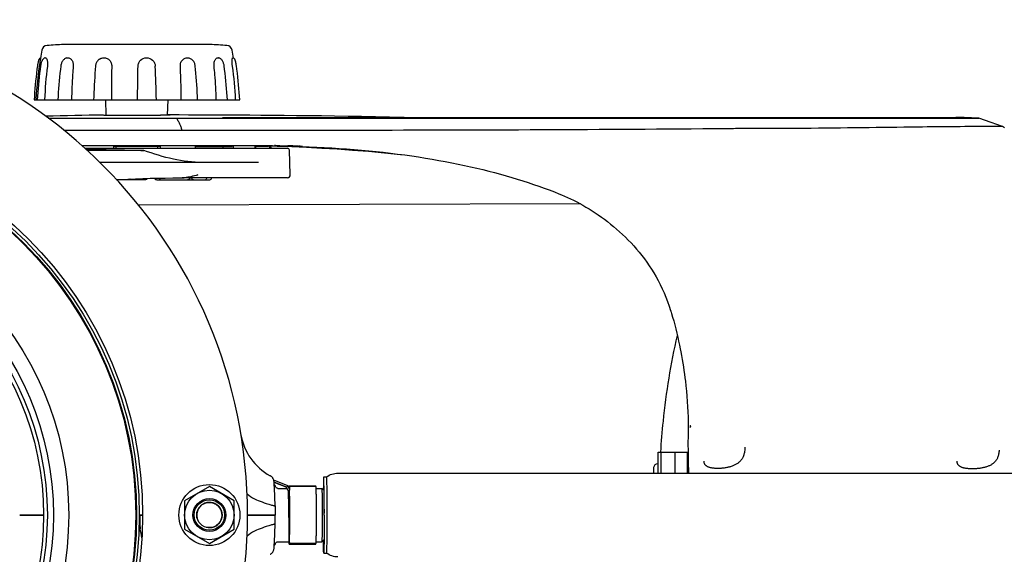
# Model space of a CAD drawing. Extents: x 0 to 594, y 0 to 420.
# Tile 9 of 64: x 222 to 266, y 79 to 102. Entities that reach past the tile are written whole.
import ezdxf

# ---------------------------------------------------------------- set-up
doc = ezdxf.new("R2010")
doc.units = 0
doc.header["$LTSCALE"] = 32.67
for name, color, linetype in [('101496_DXF_CONTINUOUS_LINE', 7, 'CONTINUOUS'), ('122590_DXF_CONTINUOUS_LINE', 7, 'CONTINUOUS'), ('123066_DXF_CONTINUOUS_LINE', 7, 'CONTINUOUS'), ('123067_DXF_CONTINUOUS_LINE', 7, 'CONTINUOUS'), ('123090_DXF_CONTINUOUS_LINE', 7, 'CONTINUOUS'), ('124030_DXF_CONTINUOUS_LINE', 7, 'CONTINUOUS'), ('124031_DXF_CONTINUOUS_LINE', 7, 'CONTINUOUS'), ('124311_DXF_CONTINUOUS_LINE', 7, 'CONTINUOUS'), ('124366_DXF_CONTINUOUS_LINE', 7, 'CONTINUOUS'), ('126056_DXF_CONTINUOUS_LINE', 7, 'CONTINUOUS'), ('126164_DXF_CONTINUOUS_LINE', 7, 'CONTINUOUS'), ('129694_DXF_CONTINUOUS_LINE', 7, 'CONTINUOUS'), ('9903861_DXF_CONTINUOUS_LIN', 7, 'CONTINUOUS'), ('9924078_DXF_CONTINUOUS_LIN', 7, 'CONTINUOUS'), ('G_GAS_SPRINGDXF_CONTINUOUS', 7, 'CONTINUOUS'), ('G_SPRING_CLIDXF_CONTINUOUS', 7, 'CONTINUOUS'), ('LOCK_NUT_M8_DXF_CONTINUOUS', 7, 'CONTINUOUS')]:
    doc.layers.add(name, color=color, linetype=linetype)

msp = doc.modelspace()

# ---------------------------------------------------------------- linework, layer by layer
at = {"layer": '101496_DXF_CONTINUOUS_LINE', "color": 7, "linetype": 'CONTINUOUS'}
for p, q in [((250.80095, 82.2687), (250.80095, 83.2037)), ((250.80095, 83.2037), (252.1167, 83.2037)), ((250.94413, 82.2687), (250.94413, 83.2037)), ((251.56651, 82.2687), (251.56651, 83.2037)), ((252.1167, 82.2687), (252.1167, 83.2037)), ((250.77557, 82.67816), (250.80095, 82.67816)), ((252.1167, 82.67816), (252.14875, 82.67816))]:
    msp.add_line(p, q, dxfattribs=at)
for centre, radius, start, end in [((250.77557, 82.50816), 0.17, 90, 177.206085), ((290.62431, 80.58263), 40.06523, 177.233569, 177.587813)]:
    msp.add_arc(centre, radius, start, end, dxfattribs=at)
msp.add_open_spline([(250.92235, 83.20547), (250.95317, 83.66487), (251.10144, 85.41171), (251.37139, 87.15029), (251.66287, 88.40981)], degree=3, knots=[0, 0, 0, 0, 0.26261893, 1, 1, 1, 1], dxfattribs=at)
at = {"layer": '122590_DXF_CONTINUOUS_LINE', "color": 7, "linetype": 'CONTINUOUS'}
for p, q in [((226.56199, 96.8887), (226.56199, 96.8462)), ((228.57416, 96.8462), (226.56199, 96.8462)), ((228.57416, 96.8887), (228.57416, 96.8462)), ((230.18287, 96.8462), (231.81884, 96.8462)), ((230.19096, 96.8887), (230.19096, 96.8462)), ((231.81884, 96.8887), (231.81884, 96.8462)), ((233.43987, 96.8462), (232.83321, 96.8462)), ((233.43987, 96.88238), (233.43987, 96.8462))]:
    msp.add_line(p, q, dxfattribs=at)
at = {"layer": '123066_DXF_CONTINUOUS_LINE', "color": 7, "linetype": 'CONTINUOUS'}
for p, q in [((230.83204, 101.39189), (224.30411, 101.39189)), ((222.98524, 98.92937), (232.15091, 98.92937)), ((226.19939, 98.24054), (226.18135, 98.92937)), ((228.9368, 98.24167), (228.95481, 98.92937))]:
    msp.add_line(p, q, dxfattribs=at)
for points in [[(223.26356, 100.78795), (223.26098, 100.78679), (223.25016, 100.78057), (223.24022, 100.77359), (223.2311, 100.76592), (223.22293, 100.75779), (223.21566, 100.74931), (223.20916, 100.7405), (223.20338, 100.73146), (223.19829, 100.72234), (223.1938, 100.71322), (223.18974, 100.70391), (223.18594, 100.69423), (223.18235, 100.6841), (223.1789, 100.67338), (223.17547, 100.66176), (223.17203, 100.64917), (223.16857, 100.6355), (223.16502, 100.62041), (223.16136, 100.60376), (223.15759, 100.58551), (223.15367, 100.56539), (223.14954, 100.54297), (223.14531, 100.51868), (223.14121, 100.49378), (223.13731, 100.46885), (223.13356, 100.44371), (223.13211, 100.43363)], [(223.4823, 100.79871), (223.4705, 100.79598), (223.45422, 100.7906), (223.43902, 100.78375), (223.4248, 100.77558), (223.411, 100.76584), (223.39757, 100.75441), (223.38469, 100.74136), (223.37208, 100.72627), (223.35955, 100.70863), (223.34733, 100.68844), (223.33574, 100.666), (223.32451, 100.6405), (223.31383, 100.61216), (223.30453, 100.58354), (223.29664, 100.55578), (223.28969, 100.52797), (223.28352, 100.49986), (223.27811, 100.47155), (223.27349, 100.44334), (223.27206, 100.43349)], [(224.44025, 100.79317), (224.417, 100.78605), (224.39165, 100.77565), (224.36646, 100.7624), (224.34214, 100.7466), (224.31911, 100.72856), (224.29727, 100.70817), (224.27655, 100.68526), (224.25704, 100.65971), (224.23917, 100.63201), (224.22336, 100.60303), (224.20944, 100.57268), (224.19735, 100.5409), (224.18734, 100.50846), (224.17949, 100.47576), (224.17373, 100.44272), (224.17216, 100.43069)], [(225.90406, 100.74132), (225.8953, 100.73554), (225.86992, 100.71674), (225.84607, 100.69584), (225.82366, 100.67262), (225.80288, 100.64717), (225.78418, 100.62011), (225.76775, 100.59176), (225.75341, 100.56187), (225.74132, 100.53069), (225.73175, 100.49886), (225.72478, 100.4667), (225.72038, 100.43419), (225.7196, 100.42488)], [(230.16698, 100.42777), (230.16556, 100.44062), (230.16019, 100.47367), (230.1524, 100.50627), (230.14219, 100.53835), (230.12963, 100.56964), (230.11489, 100.59967), (230.0981, 100.62821), (230.07932, 100.65519), (230.05858, 100.68034), (230.036, 100.70347), (230.01191, 100.72439), (229.98673, 100.74282), (229.96056, 100.75874), (229.9334, 100.77223), (229.91222, 100.78084)], [(231.45804, 100.43234), (231.45596, 100.44685), (231.45009, 100.4794), (231.44258, 100.5117), (231.43341, 100.54365), (231.42257, 100.57498), (231.41011, 100.60535), (231.39585, 100.63478), (231.37971, 100.6629), (231.36193, 100.68892), (231.34264, 100.71269), (231.32209, 100.73382), (231.30107, 100.75169), (231.28005, 100.76632), (231.25887, 100.77821), (231.23734, 100.78764), (231.21556, 100.79462), (231.20625, 100.79684)], [(232.00404, 100.43363), (232.00259, 100.44373), (231.99884, 100.46889), (231.99494, 100.49382), (231.99083, 100.51873), (231.98661, 100.54302), (231.98248, 100.56543), (231.97857, 100.58553), (231.9748, 100.60376), (231.97114, 100.62039), (231.96759, 100.63547), (231.96413, 100.64913), (231.9607, 100.66172), (231.95727, 100.67334), (231.95382, 100.68405), (231.95024, 100.69417), (231.94645, 100.70385), (231.94238, 100.71315), (231.93791, 100.72227), (231.93283, 100.73138), (231.92706, 100.74041), (231.92057, 100.74922), (231.91332, 100.75769), (231.90517, 100.76582), (231.89605, 100.7735), (231.88612, 100.78049), (231.87529, 100.78673), (231.86319, 100.79221), (231.84976, 100.7967), (231.83852, 100.79928)], [(223.13211, 100.43364), (223.11148, 100.28402), (223.08952, 100.11274), (223.06928, 99.94124), (223.05076, 99.76957), (223.03397, 99.59774), (223.01891, 99.42575), (223.00559, 99.25363), (222.99399, 99.08139), (222.9852, 98.92937)], [(223.27206, 100.43349), (223.25135, 100.28216), (223.22949, 100.11093), (223.20928, 99.93949), (223.19072, 99.76787), (223.17381, 99.59609), (223.15855, 99.42416), (223.14495, 99.25209), (223.13299, 99.07992), (223.12391, 98.92937)], [(224.17216, 100.43068), (224.15474, 100.2796), (224.13622, 100.10866), (224.11894, 99.93751), (224.1029, 99.76619), (224.08811, 99.59471), (224.07455, 99.42307), (224.06224, 99.2513), (224.05118, 99.07943), (224.04255, 98.92937)], [(225.71959, 100.42488), (225.70891, 100.27422), (225.69739, 100.10376), (225.68646, 99.93309), (225.67612, 99.76224), (225.66637, 99.59124), (225.6572, 99.42009), (225.64863, 99.2488), (225.64065, 99.0774), (225.63424, 98.92937)], [(230.27469, 98.92937), (230.267, 99.08025), (230.2574, 99.25188), (230.2469, 99.4234), (230.23549, 99.59478), (230.22318, 99.76601), (230.20997, 99.93708), (230.19586, 100.10798), (230.18084, 100.27867), (230.16698, 100.42777)], [(231.59944, 98.92937), (231.59026, 99.08163), (231.57849, 99.25367), (231.56526, 99.4256), (231.55056, 99.59739), (231.53441, 99.76902), (231.5168, 99.9405), (231.49773, 100.1118), (231.4772, 100.2829), (231.45805, 100.43234)], [(232.15095, 98.92937), (232.14216, 99.08139), (232.13057, 99.25363), (232.11724, 99.42575), (232.10218, 99.59774), (232.0854, 99.76957), (232.06688, 99.94124), (232.04664, 100.11274), (232.02467, 100.28402), (232.00405, 100.43364)]]:
    msp.add_lwpolyline(points, dxfattribs=at)
for centre, radius, start, end in [((240.03978, 98.03966), 17, 169.494148, 177), ((223.57549, 101.09287), 0.255, 93.772702, 169.494148), ((227.56808, 40.54533), 60.93404, 93.0705483, 93.7727016), ((227.56808, 40.54533), 60.93404, 86.2272984, 86.9294517), ((231.56067, 101.09287), 0.255, 10.505852, 86.227298), ((215.09638, 98.03966), 17, 9.303594, 10.505852), ((241.21113, 98.23314), 17.77272, 172.920815, 177.754918), ((61.10029, 93.73729), 167.41775, 1.7771825, 2.2888348), ((214.96211, 98.13809), 17.02163, 2.664464, 7.716023)]:
    msp.add_arc(centre, radius, start, end, dxfattribs=at)
for points, knots in [([(223.48231, 100.79871), (223.52572, 100.8067), (223.5643, 100.71425), (223.57672, 100.63579), (223.58404, 100.54304), (223.57997, 100.4722), (223.57392, 100.42346)], [0, 0, 0, 0, 0.32648928, 0.47257341, 0.63677651, 1, 1, 1, 1]), ([(224.44025, 100.79317), (224.45961, 100.79817), (224.4997, 100.80235), (224.57943, 100.7835), (224.66781, 100.71116), (224.72541, 100.57789), (224.73263, 100.47586), (224.72834, 100.42346)], [0, 0, 0, 0, 0.11047399, 0.21803837, 0.44553244, 0.7095599, 1, 1, 1, 1]), ([(225.90406, 100.74132), (225.94645, 100.76846), (226.01179, 100.79402), (226.07926, 100.79936), (226.09643, 100.79937)], [0, 0, 0, 0, 0.74556056, 1, 1, 1, 1]), ([(226.09644, 100.79937), (226.14322, 100.79938), (226.23792, 100.7787), (226.35593, 100.69418), (226.43066, 100.56843), (226.44634, 100.47155), (226.44522, 100.42346)], [0, 0, 0, 0, 0.24704643, 0.49509044, 0.74600441, 1, 1, 1, 1]), ([(227.61656, 100.42346), (227.61715, 100.47203), (227.6379, 100.57015), (227.74704, 100.73612), (227.99769, 100.84173), (228.24748, 100.73517), (228.35939, 100.57018), (228.38254, 100.47212), (228.38448, 100.42346)], [0, 0, 0, 0, 0.12446973, 0.24974671, 0.49867359, 0.74878607, 0.87521411, 1, 1, 1, 1]), ([(229.50352, 100.42346), (229.50065, 100.48028), (229.5174, 100.59385), (229.6098, 100.73414), (229.73283, 100.79643), (229.83666, 100.802), (229.88793, 100.78982), (229.91222, 100.78084)], [0, 0, 0, 0, 0.266033, 0.51952244, 0.75710311, 0.87889675, 1, 1, 1, 1]), ([(231.00714, 100.42346), (231.00193, 100.47389), (231.00328, 100.56987), (231.03457, 100.68196), (231.07943, 100.74852), (231.11746, 100.78206), (231.16091, 100.8004), (231.1917, 100.79992), (231.20625, 100.79684)], [0, 0, 0, 0, 0.31676143, 0.59440624, 0.71176689, 0.81383807, 0.9071185, 1, 1, 1, 1]), ([(231.82961, 100.42346), (231.82312, 100.47138), (231.81417, 100.5603), (231.81151, 100.66567), (231.81514, 100.73362), (231.8212, 100.76838), (231.82547, 100.7894), (231.83486, 100.79992), (231.83852, 100.79928)], [0, 0, 0, 0, 0.37860755, 0.69963693, 0.82278715, 0.9131962, 0.97094142, 1, 1, 1, 1]), ([(224.72833, 100.42347), (224.71818, 100.29948), (224.68152, 99.80213), (224.66082, 99.3036), (224.65422, 98.92937)], [0, 0, 0, 0, 0.24945264, 1, 1, 1, 1]), ([(226.44521, 100.42347), (226.44232, 100.29941), (226.43269, 99.80145), (226.43073, 99.30333), (226.43351, 98.92937)], [0, 0, 0, 0, 0.24914054, 1, 1, 1, 1]), ([(227.59175, 98.92937), (227.59438, 99.05421), (227.60431, 99.55222), (227.61204, 100.05026), (227.61657, 100.42347)], [0, 0, 0, 0, 0.25069628, 1, 1, 1, 1]), ([(229.54403, 98.92937), (229.54355, 99.05422), (229.53875, 99.55244), (229.5224, 100.05056), (229.50353, 100.42347)], [0, 0, 0, 0, 0.25058828, 1, 1, 1, 1]), ([(231.10495, 98.92937), (231.09449, 99.30376), (231.06655, 99.80251), (231.01996, 100.2995), (231.00716, 100.42347)], [0, 0, 0, 0, 0.75033488, 1, 1, 1, 1])]:
    msp.add_open_spline(points, degree=3, knots=knots, dxfattribs=at)
at = {"layer": '123067_DXF_CONTINUOUS_LINE', "color": 7, "linetype": 'CONTINUOUS'}
for p, q in [((224.33808, 101.39189), (224.33808, 101.40935)), ((224.33808, 101.40935), (230.79808, 101.40935)), ((224.58918, 101.39189), (224.58976, 101.40935)), ((224.58976, 101.40935), (224.58959, 101.39189)), ((229.04627, 101.40935), (229.04763, 101.39189)), ((229.04742, 101.39189), (229.04627, 101.40935)), ((230.13863, 101.39189), (230.13956, 101.40935)), ((230.79762, 101.39189), (230.79808, 101.40935))]:
    msp.add_line(p, q, dxfattribs=at)
at = {"layer": '123090_DXF_CONTINUOUS_LINE', "color": 7, "linetype": 'CONTINUOUS'}
for p, q in [((233.72702, 80.80591), (233.73058, 80.3987)), ((227.82308, 80.3987), (227.67008, 80.3987)), ((227.67008, 80.3987), (227.82308, 80.3987)), ((233.15664, 80.3987), (232.49681, 80.3987)), ((232.49681, 80.3987), (233.15664, 80.3987)), ((233.73057, 80.3987), (233.15664, 80.3987)), ((233.15664, 80.3987), (233.73057, 80.3987)), ((233.72702, 79.99149), (233.73058, 80.3987))]:
    msp.add_line(p, q, dxfattribs=at)
for points in [[(233.68382, 81.87505), (233.68212, 81.89376), (233.67888, 81.91514), (233.67428, 81.93628), (233.66835, 81.95708), (233.66112, 81.97746), (233.6526, 81.99734), (233.64283, 82.01663), (233.63186, 82.03527), (233.61972, 82.05317), (233.60647, 82.07027), (233.59216, 82.08648), (233.57685, 82.10176), (233.5606, 82.11603), (233.54347, 82.12923), (233.52554, 82.14133), (233.50688, 82.15225)], [(233.14909, 80.98479), (233.14978, 80.98456), (233.15046, 80.98431), (233.15115, 80.98406), (233.15183, 80.98378), (233.1525, 80.9835), (233.15318, 80.9832)], [(233.15318, 79.8142), (233.15251, 79.8139), (233.15183, 79.81362), (233.15115, 79.81334), (233.15047, 79.81309), (233.14978, 79.81284), (233.14909, 79.81261)], [(233.50688, 78.64514), (233.52554, 78.65607), (233.54347, 78.66816), (233.5606, 78.68137), (233.57685, 78.69564), (233.59216, 78.71092), (233.60647, 78.72713), (233.61972, 78.74423), (233.63186, 78.76213), (233.64283, 78.78077), (233.6526, 78.80006), (233.66112, 78.81994), (233.66835, 78.84032), (233.67428, 78.86112), (233.67888, 78.88226), (233.68212, 78.90364), (233.68382, 78.92235)]]:
    msp.add_lwpolyline(points, dxfattribs=at)
for centre, radius, start, end in [((234.72213, 84.39405), 2.55, 189.327844, 241.530537), ((210.39808, 80.3987), 23.3325, 1, 3.627774), ((210.39808, 80.3987), 23.3325, 356.372226, 359), ((209.38897, 75.85159), 18.73908, 10.858494, 12.108257)]:
    msp.add_arc(centre, radius, start, end, dxfattribs=at)
for points, knots in [([(232.47642, 81.34522), (232.57774, 81.25581), (232.79523, 81.11482), (233.03437, 81.02193), (233.14909, 80.98479)], [0, 0, 0, 0, 0.52844754, 1, 1, 1, 1]), ([(233.15318, 80.9832), (233.19425, 80.96458), (233.27312, 80.93233), (233.38635, 80.8935), (233.48543, 80.86412), (233.5685, 80.84217), (233.62728, 80.82805), (233.66515, 80.81932), (233.68704, 80.81461), (233.70306, 80.81071), (233.71701, 80.80866), (233.72096, 80.80619), (233.72763, 80.80647), (233.72702, 80.80591)], [0, 0, 0, 0, 0.22483729, 0.42437017, 0.59660987, 0.73990332, 0.85284344, 0.89757564, 0.93432516, 0.96300385, 0.98354028, 0.99588106, 1, 1, 1, 1]), ([(227.68954, 80.3987), (227.69114, 80.34729), (227.69409, 80.24448), (227.69743, 80.11594), (227.70013, 80.01312), (227.70286, 79.93601), (227.70508, 79.85906), (227.71251, 79.80786), (227.71116, 79.78228)], [0, 0, 0, 0, 0.25013124, 0.5002627, 0.62532841, 0.75039394, 0.87545279, 1, 1, 1, 1]), ([(233.72702, 79.99149), (233.72642, 79.99206), (233.72269, 79.98959), (233.71592, 79.98978), (233.70356, 79.98621), (233.68684, 79.98298), (233.66522, 79.97801), (233.62723, 79.96941), (233.56852, 79.9552), (233.48542, 79.93329), (233.38635, 79.90389), (233.27311, 79.86507), (233.19425, 79.83282), (233.15318, 79.8142)], [0, 0, 0, 0, 0.00411894, 0.01645972, 0.03699615, 0.06567484, 0.10242436, 0.14715655, 0.26009665, 0.40339007, 0.57562972, 0.77516264, 1, 1, 1, 1]), ([(233.14909, 79.81261), (233.03437, 79.77547), (232.79524, 79.68258), (232.57775, 79.5416), (232.47643, 79.45219)], [0, 0, 0, 0, 0.47155546, 1, 1, 1, 1])]:
    msp.add_open_spline(points, degree=3, knots=knots, dxfattribs=at)
at = {"layer": '124030_DXF_CONTINUOUS_LINE', "color": 7, "linetype": 'CONTINUOUS'}
for p, q in [((223.61462, 98.11099), (229.32282, 98.11099)), ((226.09338, 98.24054), (228.61256, 98.24054)), ((228.72751, 98.24065), (228.63645, 98.24055)), ((228.80311, 98.24086), (228.72751, 98.24065)), ((228.86588, 98.24115), (228.80311, 98.24086)), ((228.91788, 98.24151), (228.86588, 98.24115)), ((228.96032, 98.24191), (228.91788, 98.24151)), ((228.99375, 98.24235), (228.96032, 98.24191)), ((229.01496, 98.24272), (228.99375, 98.24235)), ((229.02681, 98.24298), (229.01496, 98.24272)), ((229.03437, 98.24319), (229.02681, 98.24298)), ((229.03894, 98.24333), (229.03437, 98.24319)), ((229.04204, 98.24344), (229.03894, 98.24333)), ((229.04407, 98.24353), (229.04204, 98.24344)), ((229.0457, 98.2436), (229.04407, 98.24353)), ((229.04665, 98.24365), (229.0457, 98.2436)), ((229.04735, 98.24369), (229.04665, 98.24365)), ((229.04768, 98.24371), (229.04735, 98.24369)), ((229.04788, 98.24372), (229.04768, 98.24371)), ((229.04793, 98.24373), (229.04792, 98.24373)), ((229.32282, 98.11099), (231.85852, 98.11108)), ((231.38688, 98.13968), (264.07737, 98.13968)), ((231.85852, 98.11108), (252.55173, 98.11116)), ((231.86353, 98.11108), (253.51352, 98.11111)), ((239.48737, 98.13968), (238.82913, 98.15316)), ((253.51352, 98.11111), (256.90724, 98.11104)), ((256.90724, 98.11104), (257.01734, 98.11098)), ((257.01734, 98.11098), (258.2196, 98.11094)), ((257.01734, 98.11098), (257.56535, 98.11093)), ((257.56535, 98.11093), (264.9278, 98.1118)), ((263.55954, 98.11159), (263.77053, 98.11164)), ((263.77053, 98.11164), (264.61342, 98.11182)), ((264.44617, 98.13969), (264.07737, 98.13968)), ((265.10673, 98.11162), (264.44619, 98.13968)), ((264.73412, 98.11182), (265.10673, 98.11162)), ((264.9278, 98.1118), (265.08702, 98.11169)), ((265.1046, 98.11164), (265.10672, 98.11162)), ((265.65757, 97.91813), (265.10676, 98.11162)), ((266.16453, 97.74019), (265.65757, 97.91813)), ((229.58868, 97.57071), (232.34237, 97.57076)), ((232.34237, 97.57076), (232.34801, 97.57077)), ((253.30424, 97.64389), (253.71129, 97.64729)), ((256.5832, 97.65548), (256.6887, 97.65516)), ((266.16455, 97.74016), (266.16494, 97.73996)), ((225.11105, 96.8887), (232.82178, 96.8887)), ((233.77573, 96.87715), (233.7576, 96.87747)), ((233.77578, 96.87715), (233.79487, 96.87682)), ((233.79487, 96.87682), (233.80777, 96.87658)), ((233.80763, 96.87659), (233.82216, 96.87633)), ((234.82924, 96.84909), (234.7787, 96.85088)), ((227.9496, 95.3587), (226.66344, 95.3587)), ((228.45751, 95.3587), (230.81597, 95.3587)), ((251.36021, 89.52874), (251.36819, 89.50331)), ((251.36819, 89.50331), (251.37766, 89.4728)), ((251.37766, 89.4728), (251.38705, 89.44219)), ((251.38705, 89.44219), (251.40337, 89.38808)), ((252.1516, 84.32237), (252.1518, 84.29733)), ((252.1518, 84.29733), (252.15179, 84.26969)), ((252.14185, 83.88259), (252.13843, 83.79274)), ((252.14416, 83.94512), (252.14185, 83.88259)), ((252.14637, 84.00981), (252.14416, 83.94512)), ((252.15179, 84.26969), (252.15166, 84.24865)), ((252.13351, 83.55005), (252.13865, 83.2762)), ((252.13843, 83.79274), (252.13638, 83.73537)), ((266.00685, 83.29232), (266.00685, 83.29225))]:
    msp.add_line(p, q, dxfattribs=at)
for points in [[(228.63645, 98.24055), (228.61856, 98.24054), (228.61256, 98.24054)], [(238.82913, 98.15316), (238.20269, 98.16498), (237.58624, 98.17572), (236.98007, 98.18544), (236.38374, 98.1942), (235.80112, 98.20202), (235.23307, 98.20897), (234.67831, 98.21513), (234.13768, 98.22055), (233.61157, 98.22531), (233.09923, 98.22945), (232.59995, 98.23306), (232.11373, 98.23616), (231.64048, 98.23882), (231.1796, 98.24106), (230.73109, 98.24295), (230.29476, 98.2445), (229.86973, 98.24576), (229.456, 98.24676), (228.93695, 98.24769)], [(258.2196, 98.11094), (258.38536, 98.11095), (258.55163, 98.11095), (258.71828, 98.11096), (258.8852, 98.11096), (259.05213, 98.11097), (259.21895, 98.11098), (259.38554, 98.11099), (259.55162, 98.111), (259.71701, 98.11101), (259.88163, 98.11102), (260.04546, 98.11103), (260.20843, 98.11105), (260.37035, 98.11106), (260.53102, 98.11108), (260.69026, 98.11109), (260.84803, 98.11111), (262.72451, 98.11141)], [(262.72451, 98.11141), (262.85241, 98.11143), (262.97751, 98.11146), (263.09983, 98.11149), (263.21929, 98.11151), (263.33578, 98.11154), (263.44923, 98.11156), (263.55954, 98.11159)], [(224.30866, 97.57072), (229.75934, 97.57067), (229.92859, 97.57064), (230.09633, 97.57062), (230.58924, 97.57059)], [(230.58924, 97.57059), (230.74932, 97.57058), (230.90713, 97.57058), (231.06264, 97.57058), (231.21576, 97.57058), (231.36637, 97.5706), (231.51437, 97.57061), (231.65966, 97.57063), (232.21198, 97.57073)], [(266.24181, 97.67125), (266.16491, 97.73999)], [(232.82106, 96.88789), (233.02167, 96.8867), (233.21625, 96.88501), (233.41182, 96.88278), (233.60834, 96.87998), (233.7576, 96.87747)], [(233.53018, 96.8633), (233.82349, 96.85605), (234.47269, 96.83451)], [(234.47269, 96.83451), (235.13353, 96.80676), (235.80574, 96.77235), (236.48905, 96.73085), (237.18312, 96.68184), (237.88757, 96.6249), (238.60199, 96.55963), (239.32595, 96.48565), (239.36276, 96.48149)], [(234.82924, 96.84909), (234.91927, 96.84583), (235.25228, 96.83255), (235.58567, 96.81724), (235.91915, 96.79985), (236.2523, 96.78032), (236.58491, 96.75863), (236.91675, 96.73471), (237.24741, 96.70856), (237.57664, 96.68015), (237.90425, 96.64947), (238.22978, 96.61652), (238.55304, 96.58132), (238.8738, 96.54388), (239.19164, 96.50423), (239.5063, 96.46241), (239.81763, 96.41846), (240.12535, 96.37243), (240.4291, 96.3244), (240.72885, 96.27442), (241.02484, 96.22246), (241.31685, 96.16861), (241.60475, 96.11292), (241.88889, 96.05536), (242.16909, 95.99601), (242.44523, 95.93493), (242.71777, 95.87205), (242.98653, 95.80746), (243.25141, 95.74121), (243.51294, 95.67322), (243.77099, 95.60353), (244.02542, 95.53223), (244.27678, 95.45919), (244.52494, 95.38446), (244.76979, 95.30812), (245.01186, 95.23001), (245.25105, 95.15019), (245.48722, 95.06871), (245.72094, 94.9854), (245.95231, 94.90022), (246.18098, 94.8133), (246.38376, 94.73389)], [(246.38376, 94.73389), (246.49395, 94.68915), (246.62978, 94.6313), (246.76604, 94.57028), (246.90254, 94.50617), (247.03927, 94.43898), (247.17633, 94.36862), (247.31361, 94.29514), (247.451, 94.21857), (247.58858, 94.13879), (247.72622, 94.05581), (247.86378, 93.96964), (248.00132, 93.88016), (248.13868, 93.78735), (248.27573, 93.69123), (248.41248, 93.59163), (248.5488, 93.48852), (248.68448, 93.38192), (248.81939, 93.27178), (248.95342, 93.15799), (249.08631, 93.04062), (249.21769, 92.91981), (249.34737, 92.79558), (249.4752, 92.66789), (249.60087, 92.53688), (249.72413, 92.40264), (249.84492, 92.26505), (249.96325, 92.12391), (250.07894, 91.97926), (250.19185, 91.83103), (250.30206, 91.67891), (250.40939, 91.52285), (250.51367, 91.36284), (250.61492, 91.19853), (250.71297, 91.0299), (250.80765, 90.85693), (250.89896, 90.67929), (250.98669, 90.49697), (251.07057, 90.30993), (251.15052, 90.1178), (251.22645, 89.92041), (251.29826, 89.71783), (251.36021, 89.52874)], [(251.40337, 89.38808), (251.44903, 89.2324), (251.49893, 89.05549), (251.547, 88.87765), (251.59322, 88.69896), (251.63758, 88.51951), (251.68006, 88.33939), (251.72065, 88.15869), (251.75936, 87.97748), (251.79206, 87.81667)], [(251.79206, 87.81667), (251.8198, 87.67398), (251.8505, 87.50839), (251.87964, 87.34262), (251.90725, 87.17674), (251.93331, 87.01081), (251.95785, 86.84488), (251.98087, 86.67901), (252.00238, 86.51329), (252.01976, 86.37025)], [(252.01976, 86.37025), (252.04304, 86.16271), (252.06643, 85.93012), (252.08701, 85.6971), (252.10479, 85.46381), (252.11977, 85.23039), (252.13195, 84.99699), (252.14135, 84.76374), (252.14799, 84.53079), (252.1516, 84.3224)], [(252.15166, 84.24864), (252.15129, 84.21726), (252.15072, 84.18127), (252.15004, 84.14586), (252.14925, 84.111), (252.14836, 84.07671), (252.1474, 84.04298), (252.14637, 84.00981)], [(252.13638, 83.73537), (252.13547, 83.70739), (252.13468, 83.6799), (252.13402, 83.65282), (252.13353, 83.62616), (252.13325, 83.60004), (252.13322, 83.57446), (252.13351, 83.55006)], [(254.67776, 83.4332), (254.67587, 83.38553), (254.67231, 83.33438), (254.66721, 83.28525), (254.66059, 83.23815), (254.65248, 83.19305), (254.6429, 83.14994), (254.63191, 83.10881), (254.61954, 83.06963), (254.61218, 83.04895)], [(252.13865, 83.2762), (252.14391, 82.97577), (252.14879, 82.67558), (252.15327, 82.37565), (252.15473, 82.2687)], [(254.61219, 83.04898), (254.60649, 83.03399), (254.59282, 83.00127), (254.578, 82.96981), (254.56203, 82.93961), (254.54495, 82.91064), (254.52673, 82.88283), (254.5074, 82.85616), (254.48699, 82.83063), (254.46548, 82.80617), (254.44289, 82.78275), (254.41927, 82.76039), (254.39461, 82.73904), (254.36897, 82.71868), (254.34239, 82.69931), (254.31489, 82.6809), (254.28654, 82.66344), (254.2574, 82.64692), (254.2275, 82.63132), (254.19694, 82.61661), (254.16578, 82.60279), (254.13401, 82.58981), (254.10171, 82.57764), (254.06896, 82.56628), (254.03571, 82.55566), (254.00203, 82.54579), (253.968, 82.53664), (253.93356, 82.52817), (253.89877, 82.52037), (253.86372, 82.51324), (253.82834, 82.50674), (253.79268, 82.50087), (253.75684, 82.49562), (253.72088, 82.491), (253.68486, 82.48699), (253.64887, 82.4836), (253.613, 82.48082), (253.57733, 82.47864), (253.54193, 82.47707), (253.5069, 82.4761), (253.47231, 82.47572), (253.43822, 82.47592), (253.40472, 82.47671), (253.37189, 82.47808), (253.33977, 82.48001), (253.30842, 82.48252), (253.27791, 82.48558), (253.24828, 82.4892), (253.21959, 82.49337), (253.19189, 82.49808), (253.16521, 82.50332), (253.13959, 82.50909), (253.1151, 82.51536), (253.09173, 82.52214), (253.06934, 82.52948), (253.04801, 82.53735), (253.02775, 82.54576), (253.00846, 82.55479), (252.9902, 82.56442), (252.97302, 82.57467), (252.95687, 82.58562), (252.9418, 82.59728), (252.92786, 82.60966), (252.91505, 82.62283), (252.9034, 82.63683), (252.8929, 82.65172), (252.8835, 82.66771), (252.87521, 82.68489), (252.86807, 82.70334), (252.8621, 82.72322), (252.85733, 82.74464), (252.85384, 82.76758), (252.85167, 82.79194), (252.85099, 82.80769)], [(266.00685, 83.29224), (266.00391, 83.24402), (265.99952, 83.19879), (265.99366, 83.15549), (265.98634, 83.11412), (265.97761, 83.07465), (265.96751, 83.03707), (265.95609, 83.00133), (265.94341, 82.96741), (265.93632, 82.95044)], [(265.93634, 82.95049), (265.93051, 82.9374), (265.91627, 82.90819), (265.9009, 82.88022), (265.88443, 82.85352), (265.8669, 82.82802), (265.84827, 82.80362), (265.82856, 82.78029), (265.80781, 82.75803), (265.78598, 82.73674), (265.76312, 82.71642), (265.73925, 82.69707), (265.71438, 82.67861), (265.68854, 82.66106), (265.66178, 82.64439), (265.63412, 82.62856), (265.60559, 82.61357), (265.57626, 82.59942), (265.54616, 82.58605), (265.51534, 82.57346), (265.48387, 82.56164), (265.45176, 82.55056), (265.41906, 82.54019), (265.38585, 82.53053), (265.35211, 82.52154), (265.31792, 82.5132), (265.28333, 82.50551), (265.24832, 82.49844), (265.21296, 82.49197), (265.17732, 82.48611), (265.14137, 82.48082), (265.10515, 82.47609), (265.06875, 82.47194), (265.03223, 82.46834), (264.99564, 82.4653), (264.95906, 82.46281), (264.9226, 82.46087), (264.88633, 82.45948), (264.85032, 82.45863), (264.81468, 82.45833), (264.77948, 82.45856), (264.74478, 82.45933), (264.71067, 82.46063), (264.67723, 82.46246), (264.64452, 82.46481), (264.61258, 82.46768), (264.58147, 82.47106), (264.55125, 82.47496), (264.52196, 82.47937), (264.49365, 82.48429), (264.46636, 82.4897), (264.44012, 82.49561), (264.41502, 82.502), (264.39103, 82.50886), (264.36805, 82.51624), (264.34614, 82.52413), (264.32531, 82.53252), (264.30544, 82.54149), (264.28657, 82.55105), (264.26878, 82.5612), (264.25198, 82.57202), (264.23621, 82.58355), (264.22155, 82.59577), (264.20801, 82.60876), (264.19562, 82.62255), (264.18439, 82.63718), (264.17426, 82.65282), (264.16525, 82.66955), (264.15739, 82.68747), (264.15065, 82.7068), (264.14507, 82.72767), (264.14074, 82.7501), (264.13771, 82.77412), (264.13614, 82.79702)]]:
    msp.add_lwpolyline(points, dxfattribs=at)
for centre, radius, start, end in [((227.56808, -37.8363), 136.085, 90.6275451, 91.708921), ((228.84976, 87.42094), 10.82657, 89.232183, 89.53766), ((255.55864, 262.68452), 165.03323, 270.3923334, 270.6085545), ((233.70282, 72.06353), 24.81505, 87.59397, 88.620211), ((230.81597, 95.4437), 0.085, 270, 358.5)]:
    msp.add_arc(centre, radius, start, end, dxfattribs=at)
for points, knots in [([(229.58868, 97.57071), (229.57105, 97.61617), (229.53314, 97.70606), (229.48137, 97.84454), (229.41488, 97.98263), (229.35476, 98.06788), (229.32282, 98.11099)], [0, 0, 0, 0, 0.24203034, 0.48400258, 0.73374402, 1, 1, 1, 1]), ([(232.34801, 97.57077), (233.86133, 97.57131), (240.84677, 97.57582), (247.83233, 97.59379), (253.30424, 97.64389)], [0, 0, 0, 0, 0.21663799, 1, 1, 1, 1]), ([(253.71129, 97.64729), (253.95362, 97.64916), (254.91091, 97.65543), (255.86823, 97.65707), (256.5832, 97.65548)], [0, 0, 0, 0, 0.25314373, 1, 1, 1, 1]), ([(257.31147, 97.6606), (258.17495, 97.67037), (259.86352, 97.68941), (262.67048, 97.72618), (264.61414, 97.74535), (265.73269, 97.74475)], [0, 0, 0, 0, 0.30761004, 0.60154666, 1, 1, 1, 1]), ([(265.73269, 97.74475), (265.7936, 97.74471), (265.89908, 97.74449), (266.02059, 97.74405), (266.09279, 97.74299), (266.12811, 97.74266), (266.15038, 97.74118), (266.16143, 97.74127), (266.16453, 97.74019)], [0, 0, 0, 0, 0.42309149, 0.73270862, 0.84359688, 0.92507579, 0.97720688, 1, 1, 1, 1]), ([(233.7576, 96.87747), (233.74613, 96.87768), (233.73432, 96.87786), (233.69777, 96.87878), (233.74348, 96.87933), (233.76706, 96.87909), (233.79602, 96.87904), (233.80907, 96.87897)], [0, 0, 0, 0, 0.22862869, 0.32911169, 0.47466118, 0.74000018, 1, 1, 1, 1]), ([(233.80907, 96.87897), (233.85027, 96.87875), (234.01405, 96.87733), (234.17781, 96.87439), (234.30036, 96.87138)], [0, 0, 0, 0, 0.25154869, 1, 1, 1, 1]), ([(233.82216, 96.87633), (233.89848, 96.87495), (234.21734, 96.86857), (234.53614, 96.8595), (234.77856, 96.85089)], [0, 0, 0, 0, 0.23937468, 1, 1, 1, 1]), ([(234.74458, 96.8567), (234.77269, 96.85551), (234.8341, 96.85282), (234.88272, 96.85009), (234.9717, 96.84577), (234.9089, 96.84585), (234.87644, 96.84759), (234.84421, 96.84856), (234.82924, 96.84909)], [0, 0, 0, 0, 0.25574724, 0.5083232, 0.62860615, 0.72542873, 0.86377447, 1, 1, 1, 1]), ([(227.1989, 95.38757), (227.19512, 95.38277), (227.17994, 95.36711), (227.15753, 95.3587), (227.14191, 95.3587)], [0, 0, 0, 0, 0.28127582, 1, 1, 1, 1]), ([(227.27075, 95.39054), (227.26604, 95.38517), (227.24591, 95.36711), (227.21801, 95.3587), (227.19829, 95.3587)], [0, 0, 0, 0, 0.26574207, 1, 1, 1, 1]), ([(227.93321, 95.41409), (227.92813, 95.39782), (227.91059, 95.36986), (227.8795, 95.3587), (227.86598, 95.3587)], [0, 0, 0, 0, 0.55778049, 1, 1, 1, 1]), ([(228.04168, 95.41716), (228.0347, 95.39852), (228.00643, 95.36785), (227.96773, 95.3587), (227.9496, 95.3587)], [0, 0, 0, 0, 0.52339808, 1, 1, 1, 1]), ([(228.35439, 95.42488), (228.36033, 95.4038), (228.39286, 95.36841), (228.43648, 95.3587), (228.45751, 95.3587)], [0, 0, 0, 0, 0.51015013, 1, 1, 1, 1]), ([(228.56893, 95.42932), (228.57116, 95.40994), (228.58079, 95.3773), (228.61156, 95.3587), (228.62378, 95.3587)], [0, 0, 0, 0, 0.61480205, 1, 1, 1, 1]), ([(229.94103, 95.44296), (229.94064, 95.4296), (229.93064, 95.40262), (229.8881, 95.3679), (229.84649, 95.3587), (229.81972, 95.3587)], [0, 0, 0, 0, 0.24927957, 0.50034317, 1, 1, 1, 1]), ([(229.99623, 95.43127), (230.00042, 95.40847), (230.03463, 95.36903), (230.08097, 95.3587), (230.10342, 95.3587)], [0, 0, 0, 0, 0.50809525, 1, 1, 1, 1]), ([(230.0618, 95.36529), (230.06133, 95.3643), (230.05993, 95.36162), (230.05733, 95.3587), (230.05527, 95.3587)], [0, 0, 0, 0, 0.34607587, 1, 1, 1, 1]), ([(230.6773, 95.44296), (230.67667, 95.42067), (230.67227, 95.3841), (230.64024, 95.3587), (230.62772, 95.3587)], [0, 0, 0, 0, 0.64031934, 1, 1, 1, 1]), ([(252.24168, 84.35559), (252.2439, 84.36258), (252.24769, 84.37358), (252.25277, 84.38546), (252.25858, 84.39481), (252.26202, 84.39343)], [0, 0, 0, 0, 0.49973103, 0.74773755, 1, 1, 1, 1])]:
    msp.add_open_spline(points, degree=3, knots=knots, dxfattribs=at)
for points in [[(229.995, 95.44296), (229.99513, 95.43904), (229.99552, 95.43512), (229.99623, 95.43127)], [(252.24168, 84.35559), (252.23396, 84.33131), (252.22753, 84.30663), (252.22126, 84.28194)]]:
    msp.add_open_spline(points, degree=3, dxfattribs=at)
at = {"layer": '124031_DXF_CONTINUOUS_LINE', "color": 7, "linetype": 'CONTINUOUS'}
for p, q in [((225.25144, 96.7612), (234.28114, 96.7612)), ((225.32468, 96.69469), (226.71589, 96.69468)), ((227.87325, 96.66618), (225.35531, 96.6663)), ((226.53411, 96.7612), (226.5336, 96.8887)), ((226.64377, 96.7612), (226.64266, 96.8462)), ((228.49238, 96.7612), (228.4935, 96.8462)), ((228.60256, 96.8887), (228.60204, 96.7612)), ((230.18451, 96.7612), (230.18205, 96.8887)), ((231.40443, 96.8462), (231.40231, 96.7612)), ((231.85587, 96.8887), (231.8575, 96.7612)), ((232.83552, 96.7612), (232.83204, 96.889)), ((232.85, 96.84588), (232.8477, 96.7612)), ((233.47156, 96.88193), (233.47455, 96.7612)), ((233.52971, 96.8811), (233.53285, 96.7612)), ((234.38542, 96.1257), (234.36609, 96.67917)), ((232.98403, 96.12572), (230.50307, 96.12572)), ((234.40495, 95.57564), (234.38577, 96.12572)), ((227.82648, 95.4111), (228.15053, 95.42026)), ((234.27752, 95.4437), (229.59067, 95.4437)), ((229.66649, 95.4488), (229.67784, 95.44974))]:
    msp.add_line(p, q, dxfattribs=at)
for points in [[(226.66198, 95.36027), (226.9034, 95.37354), (227.20267, 95.38778), (227.51036, 95.40028), (227.82648, 95.4111)], [(228.15053, 95.42026), (228.48249, 95.4278), (228.82236, 95.4338), (229.16959, 95.43831), (229.50799, 95.4413)]]:
    msp.add_lwpolyline(points, dxfattribs=at)
for centre, radius, start, end in [((234.11537, 372.03933), 275.44405, 268.4606317, 268.5858866), ((232.59531, 310.54108), 213.92702, 268.586399, 268.7351936), ((234.28114, 96.6762), 0.085, 2, 90), ((229.49488, 97.46653), 2.02527, 270.370007, 272.710383), ((229.509, 97.16684), 1.72525, 272.712827, 275.237645), ((234.27752, 95.5712), 0.1275, 270, 1.996823)]:
    msp.add_arc(centre, radius, start, end, dxfattribs=at)
for points, knots in [([(225.29441, 96.72218), (225.38528, 96.71991), (225.75598, 96.71062), (226.12668, 96.70141), (226.40651, 96.69468)], [0, 0, 0, 0, 0.24513112, 1, 1, 1, 1]), ([(230.49173, 96.12579), (230.05574, 96.12975), (229.16147, 96.24476), (228.30288, 96.50605), (227.87325, 96.66618)], [0, 0, 0, 0, 0.487426, 1, 1, 1, 1]), ([(230.49019, 96.12591), (230.08822, 96.12608), (228.56387, 96.12691), (227.03953, 96.12847), (225.91717, 96.13048)], [0, 0, 0, 0, 0.26370577, 1, 1, 1, 1]), ([(229.66649, 95.4488), (229.77466, 95.45877), (229.98242, 95.5038), (230.18628, 95.56229), (230.28814, 95.57801)], [0, 0, 0, 0, 0.51315944, 1, 1, 1, 1]), ([(230.28814, 95.57801), (230.19166, 95.54294), (229.99068, 95.48481), (229.78333, 95.45714), (229.67784, 95.44974)], [0, 0, 0, 0, 0.49254607, 1, 1, 1, 1])]:
    msp.add_open_spline(points, degree=3, knots=knots, dxfattribs=at)
at = {"layer": '124311_DXF_CONTINUOUS_LINE', "color": 7, "linetype": 'CONTINUOUS'}
for radius in [17.272, 17.153, 17.119, 14.127, 13.447, 13.175, 13.005]:
    msp.add_circle((210.39808, 80.3987), radius, dxfattribs=at)
at = {"layer": '124366_DXF_CONTINUOUS_LINE', "color": 7, "linetype": 'CONTINUOUS'}
msp.add_circle((210.39808, 80.3987), 17.425, dxfattribs=at)
msp.add_arc((210.39808, 80.3987), 22.1, 270, 90, dxfattribs=at)
at = {"layer": '126056_DXF_CONTINUOUS_LINE', "color": 7, "linetype": 'CONTINUOUS'}
msp.add_line((247.34655, 94.27679), (227.63498, 94.22883), dxfattribs=at)
at = {"layer": '126164_DXF_CONTINUOUS_LINE', "color": 7, "linetype": 'CONTINUOUS'}
for p, q in [((223.40308, 80.3987), (222.34059, 80.3987)), ((222.34059, 80.3987), (223.40308, 80.3987))]:
    msp.add_line(p, q, dxfattribs=at)
at = {"layer": '129694_DXF_CONTINUOUS_LINE', "color": 7, "linetype": 'CONTINUOUS'}
for p, q in [((235.89782, 82.0987), (236.01682, 82.0987)), ((236.52679, 82.2687), (297.65594, 82.2687)), ((235.88595, 81.57217), (235.88546, 81.51748)), ((235.8861, 81.58866), (235.88595, 81.57217)), ((235.91073, 81.44916), (235.9097, 81.57217)), ((235.88595, 79.22523), (235.88546, 79.27992)), ((235.8861, 79.20874), (235.88595, 79.22523)), ((235.91073, 79.34824), (235.9097, 79.22523)), ((235.89782, 78.6987), (236.01682, 78.6987))]:
    msp.add_line(p, q, dxfattribs=at)
for points, knots in [([(235.89782, 82.09867), (235.89498, 82.09867), (235.89808, 82.08096), (235.89265, 82.06213), (235.89347, 82.01718), (235.891, 81.96128), (235.88995, 81.88784), (235.88782, 81.76233), (235.88678, 81.66079), (235.8861, 81.58866)], [0, 0, 0, 0, 0.01671802, 0.06602237, 0.14756828, 0.26046384, 0.4037424, 0.57594293, 1, 1, 1, 1]), ([(235.9097, 81.57217), (235.90902, 81.64655), (235.90798, 81.7513), (235.90581, 81.8808), (235.90476, 81.95665), (235.90223, 82.01441), (235.90313, 82.06089), (235.8975, 82.08035), (235.90076, 82.09867), (235.89782, 82.09867)], [0, 0, 0, 0, 0.42360884, 0.59581543, 0.73919451, 0.85221458, 0.9338742, 0.98326143, 1, 1, 1, 1]), ([(236.01682, 82.0987), (236.01961, 82.0987), (236.01661, 82.08141), (236.0219, 82.06304), (236.02113, 82.0192), (236.02355, 81.96467), (236.0246, 81.893), (236.02671, 81.77043), (236.02868, 81.58533), (236.03068, 81.3311), (236.03213, 81.0409), (236.03303, 80.72609), (236.03324, 80.50922), (236.03324, 80.3987)], [0, 0, 0, 0, 0.00491705, 0.01934052, 0.04319407, 0.07627071, 0.11822074, 0.16867088, 0.29301539, 0.44454167, 0.61735944, 0.80500843, 1, 1, 1, 1]), ([(235.91326, 80.97739), (235.91311, 81.0192), (235.9125, 81.17646), (235.91161, 81.33372), (235.91073, 81.44916)], [0, 0, 0, 0, 0.26587342, 1, 1, 1, 1]), ([(235.91424, 80.3987), (235.91424, 80.44775), (235.91416, 80.64065), (235.91376, 80.83355), (235.91326, 80.97739)], [0, 0, 0, 0, 0.25428183, 1, 1, 1, 1]), ([(235.91424, 80.3987), (235.91424, 80.34965), (235.91416, 80.15675), (235.91376, 79.96385), (235.91326, 79.82001)], [0, 0, 0, 0, 0.25428183, 1, 1, 1, 1]), ([(236.03324, 80.3987), (236.03324, 80.28818), (236.03303, 80.07131), (236.03213, 79.7565), (236.03068, 79.4663), (236.02868, 79.21207), (236.02671, 79.02697), (236.0246, 78.9044), (236.02355, 78.83273), (236.02113, 78.7782), (236.0219, 78.73436), (236.01661, 78.71599), (236.01961, 78.6987), (236.01682, 78.6987)], [0, 0, 0, 0, 0.19499157, 0.38264056, 0.55545833, 0.70698461, 0.83132912, 0.88177926, 0.92372929, 0.95680593, 0.98065948, 0.99508295, 1, 1, 1, 1]), ([(235.91326, 79.82001), (235.91311, 79.7782), (235.9125, 79.62094), (235.91161, 79.46368), (235.91073, 79.34824)], [0, 0, 0, 0, 0.26587342, 1, 1, 1, 1]), ([(235.89782, 78.69873), (235.89498, 78.69873), (235.89808, 78.71644), (235.89265, 78.73527), (235.89347, 78.78022), (235.891, 78.83612), (235.88995, 78.90956), (235.88782, 79.03506), (235.88678, 79.13661), (235.8861, 79.20874)], [0, 0, 0, 0, 0.01671802, 0.06602237, 0.14756828, 0.26046384, 0.4037424, 0.57594293, 1, 1, 1, 1]), ([(235.9097, 79.22523), (235.90902, 79.15085), (235.90798, 79.0461), (235.90581, 78.9166), (235.90476, 78.84074), (235.90223, 78.78299), (235.90313, 78.73651), (235.8975, 78.71705), (235.90076, 78.69873), (235.89782, 78.69873)], [0, 0, 0, 0, 0.42360884, 0.59581543, 0.73919451, 0.85221458, 0.9338742, 0.98326143, 1, 1, 1, 1])]:
    msp.add_open_spline(points, degree=3, knots=knots, dxfattribs=at)
for points in [[(236.0167, 82.09866), (236.16008, 82.2062), (236.34756, 82.2687), (236.52679, 82.2687)], [(236.52679, 78.5287), (236.34756, 78.5287), (236.16008, 78.5912), (236.0167, 78.69874)]]:
    msp.add_open_spline(points, degree=3, dxfattribs=at)
at = {"layer": '9903861_DXF_CONTINUOUS_LIN', "color": 7, "linetype": 'CONTINUOUS'}
msp.add_circle((230.79808, 80.3987), 1.36, dxfattribs=at)
at = {"layer": '9924078_DXF_CONTINUOUS_LIN', "color": 7, "linetype": 'CONTINUOUS'}
for radius in [0.68, 0.5644]:
    msp.add_circle((230.79808, 80.3987), radius, dxfattribs=at)
at = {"layer": '9924078_DXF_CONTINUOUS_LIN', "color": 2, "linetype": 'CONTINUOUS'}
msp.add_arc((230.79808, 80.3987), 0.56525, 255, 195, dxfattribs=at)
at = {"layer": 'G_GAS_SPRINGDXF_CONTINUOUS', "color": 7, "linetype": 'CONTINUOUS'}
for p, q in [((233.84288, 81.5887), (234.25452, 81.5887)), ((235.56225, 81.5887), (235.81283, 81.5887)), ((235.81283, 81.5887), (235.81294, 81.58864)), ((235.89793, 81.50365), (235.81294, 81.58864)), ((233.84288, 79.2087), (234.35999, 79.2087)), ((235.56225, 79.2087), (235.81283, 79.2087)), ((235.81294, 79.20876), (235.81283, 79.2087)), ((235.89793, 79.29375), (235.81294, 79.20876))]:
    msp.add_line(p, q, dxfattribs=at)
for centre, radius, start, end in [((233.65599, 81.6737), 0.085, 25.376934, 66.186792), ((230.96805, 80.3987), 3.06, 23.910509, 25.376934), ((233.65599, 79.1237), 0.085, 293.813208, 334.623066), ((230.96805, 80.3987), 3.06, 334.623066, 336.089491)]:
    msp.add_arc(centre, radius, start, end, dxfattribs=at)
for points, knots in [([(233.84288, 81.5887), (233.82626, 81.5887), (233.79324, 81.59852), (233.77196, 81.62491), (233.76546, 81.63896)], [0, 0, 0, 0, 0.51797178, 1, 1, 1, 1]), ([(235.81294, 81.58863), (235.81456, 81.58702), (235.8133, 81.57739), (235.81609, 81.56059), (235.81611, 81.53091), (235.81755, 81.49139), (235.81837, 81.44109), (235.81979, 81.35491), (235.82117, 81.22548), (235.82255, 81.04793), (235.82355, 80.8457), (235.82418, 80.62652), (235.82432, 80.4756), (235.82432, 80.3987)], [0, 0, 0, 0, 0.00576489, 0.02095316, 0.0454339, 0.07898883, 0.12131036, 0.17197416, 0.29638766, 0.44751458, 0.61957195, 0.80615232, 1, 1, 1, 1]), ([(235.89793, 81.50364), (235.89929, 81.50228), (235.89832, 81.49422), (235.90066, 81.48013), (235.90074, 81.45529), (235.90198, 81.42219), (235.90273, 81.38003), (235.90399, 81.30758), (235.90526, 81.19839), (235.90654, 81.0479), (235.90752, 80.87525), (235.90819, 80.68631), (235.90841, 80.55557), (235.90846, 80.48853)], [0, 0, 0, 0, 0.00569537, 0.02060606, 0.04462443, 0.07755097, 0.11912819, 0.16897306, 0.29175236, 0.44170891, 0.6137029, 0.80190013, 1, 1, 1, 1]), ([(235.82432, 80.3987), (235.82432, 80.3218), (235.82418, 80.17088), (235.82355, 79.9517), (235.82255, 79.74947), (235.82117, 79.57192), (235.81979, 79.44249), (235.81837, 79.35631), (235.81755, 79.30601), (235.81611, 79.26649), (235.81609, 79.23681), (235.8133, 79.22001), (235.81456, 79.21038), (235.81294, 79.20877)], [0, 0, 0, 0, 0.19384768, 0.38042805, 0.55248542, 0.70361234, 0.82802584, 0.87868964, 0.92101116, 0.9545661, 0.97904684, 0.99423511, 1, 1, 1, 1]), ([(233.76548, 79.15845), (233.77175, 79.17256), (233.79335, 79.19876), (233.82623, 79.2087), (233.84288, 79.2087)], [0, 0, 0, 0, 0.48109621, 1, 1, 1, 1])]:
    msp.add_open_spline(points, degree=3, knots=knots, dxfattribs=at)
at = {"layer": 'G_SPRING_CLIDXF_CONTINUOUS', "color": 7, "linetype": 'CONTINUOUS'}
for p, q in [((234.29472, 81.70527), (233.66876, 81.95567)), ((234.2312, 81.63912), (233.68472, 81.85773)), ((234.22014, 81.63896), (233.68497, 81.85304)), ((234.29472, 81.70527), (234.2312, 81.63912)), ((234.29472, 81.70527), (234.37358, 81.52947)), ((234.36794, 81.67369), (234.29593, 81.70258)), ((234.35909, 81.67723), (234.35887, 81.69706)), ((234.35887, 81.69706), (235.54881, 81.69706)), ((235.55784, 81.6737), (234.3679, 81.6737)), ((235.54908, 81.6736), (235.54881, 81.69706)), ((234.37358, 81.52947), (234.32196, 81.45543)), ((234.35887, 79.10034), (234.36009, 79.20682)), ((234.35887, 79.10034), (235.54881, 79.10034)), ((234.36522, 79.1497), (234.36593, 79.14004)), ((234.36593, 79.14004), (234.36594, 79.13995)), ((235.55784, 79.1237), (234.3679, 79.1237)), ((234.37105, 79.16628), (234.37227, 79.20705)), ((234.37227, 79.20704), (234.3723, 79.20843)), ((235.54881, 79.10034), (235.54908, 79.1238))]:
    msp.add_line(p, q, dxfattribs=at)
msp.add_lwpolyline([(234.35986, 79.20928), (234.36173, 79.1898), (234.36329, 79.17277), (234.36443, 79.15946), (234.36522, 79.1497)], dxfattribs=at)
for centre, radius, start, end in [((237.52858, 83.18266), 3.65086, 205.013394, 205.374326), ((233.80726, 80.41725), 1.2896, 70.708049, 71.327188), ((237.40883, 83.12579), 3.51829, 205.373315, 205.905519)]:
    msp.add_arc(centre, radius, start, end, dxfattribs=at)
for points, knots in [([(234.36794, 81.67369), (234.36877, 81.67336), (234.36847, 81.66907), (234.36985, 81.66295), (234.37011, 81.65088), (234.37098, 81.63513), (234.3716, 81.61468), (234.37262, 81.57904), (234.3732, 81.55012), (234.37358, 81.52947)], [0, 0, 0, 0, 0.01842942, 0.06762915, 0.1477179, 0.25852258, 0.3997618, 0.57085764, 1, 1, 1, 1]), ([(235.55784, 79.1237), (235.55839, 79.1237), (235.55845, 79.12682), (235.55932, 79.13046), (235.55968, 79.13867), (235.56067, 79.1546), (235.56156, 79.18261), (235.5627, 79.2245), (235.56374, 79.27786), (235.56476, 79.34197), (235.56572, 79.41627), (235.56695, 79.53352), (235.56823, 79.69941), (235.56932, 79.91702), (235.57, 80.15314), (235.57023, 80.3987), (235.57, 80.64426), (235.56932, 80.88038), (235.56823, 81.09799), (235.56695, 81.26388), (235.56572, 81.38113), (235.56476, 81.45543), (235.56374, 81.51953), (235.5627, 81.5729), (235.56156, 81.61479), (235.56067, 81.6428), (235.55968, 81.65873), (235.55932, 81.66694), (235.55845, 81.67058), (235.55839, 81.6737), (235.55784, 81.6737)], [0, 0, 0, 0, 0.00064671, 0.00246462, 0.00547575, 0.00968087, 0.02161914, 0.03814433, 0.05911364, 0.08434485, 0.1135699, 0.14650916, 0.22227199, 0.30869447, 0.40247394, 0.5, 0.59752606, 0.69130553, 0.77772801, 0.85349084, 0.8864301, 0.91565515, 0.94088636, 0.96185567, 0.97838086, 0.99031913, 0.99452425, 0.99753538, 0.99935329, 1, 1, 1, 1]), ([(234.2312, 81.63912), (234.23848, 81.623), (234.26709, 81.56097), (234.29778, 81.49989), (234.32196, 81.45543)], [0, 0, 0, 0, 0.25902239, 1, 1, 1, 1]), ([(234.35985, 79.2093), (234.35914, 79.21664), (234.35951, 79.24197), (234.35795, 79.29509), (234.35734, 79.37812), (234.35554, 79.54116), (234.35322, 79.79661), (234.34938, 80.14457), (234.34461, 80.51983), (234.33688, 80.95994), (234.33094, 81.27042), (234.32196, 81.45543)], [0, 0, 0, 0, 0.00984799, 0.03374746, 0.07102083, 0.12069019, 0.25150419, 0.41215303, 0.58539943, 0.75265526, 1, 1, 1, 1]), ([(234.37421, 79.30403), (234.38031, 79.68119), (234.38082, 80.27179), (234.37912, 81.0136), (234.37639, 81.37822), (234.37358, 81.52947)], [0, 0, 0, 0, 0.50848717, 0.79608284, 1, 1, 1, 1]), ([(234.3679, 79.12374), (234.36884, 79.12378), (234.36841, 79.12925), (234.37002, 79.13553), (234.37022, 79.14983), (234.37082, 79.1601), (234.37105, 79.16628)], [0, 0, 0, 0, 0.0661062, 0.25469979, 0.5662405, 1, 1, 1, 1]), ([(234.37231, 79.20828), (234.37248, 79.2152), (234.37323, 79.24711), (234.3738, 79.27903), (234.37421, 79.30403)], [0, 0, 0, 0, 0.216706, 1, 1, 1, 1])]:
    msp.add_open_spline(points, degree=3, knots=knots, dxfattribs=at)
at = {"layer": 'LOCK_NUT_M8_DXF_CONTINUOUS', "color": 7, "linetype": 'CONTINUOUS'}
for p, q in [((230.79808, 81.67464), (229.69308, 81.03667)), ((231.90308, 81.03667), (230.79808, 81.67464)), ((229.69308, 81.03667), (229.69308, 79.76073)), ((231.90308, 79.76073), (231.90308, 81.03667)), ((229.69308, 79.76073), (230.79808, 79.12276)), ((230.79808, 79.12276), (231.90308, 79.76073))]:
    msp.add_line(p, q, dxfattribs=at)
for radius in [1.105, 0.731]:
    msp.add_circle((230.79808, 80.3987), radius, dxfattribs=at)

doc.saveas('drawing.dxf')
